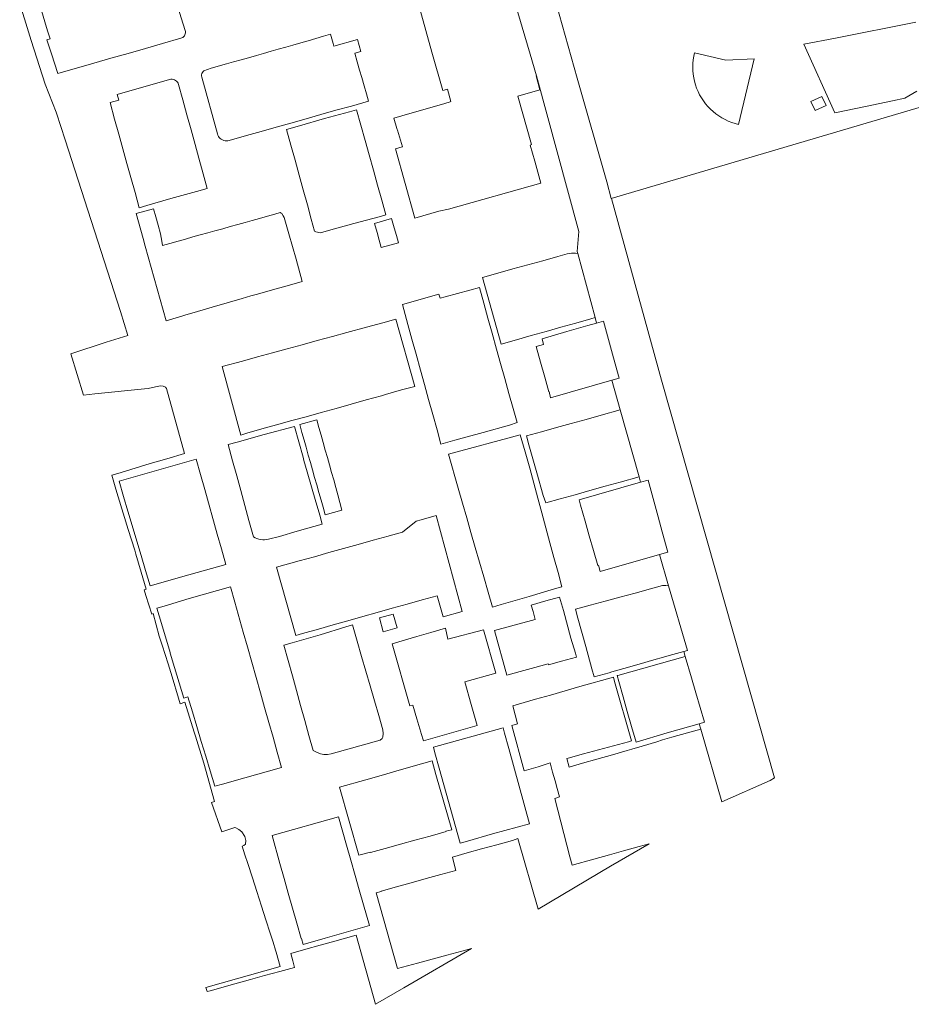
# Model space of a CAD drawing. Header units: metres. Extents: x 125062 to 130098, y 450277 to 452623.
# Tile 1 of 18: x 125281 to 125592, y 450617 to 450961. Entities that reach past the tile are written whole.
import ezdxf

# ---------------------------------------------------------------- set-up
doc = ezdxf.new("R2010")
doc.units = ezdxf.units.M
doc.layers.add('B-WE-KG-GRENS_PERCEEL-GV', color=150, linetype='Continuous', lineweight=18)

msp = doc.modelspace()

# ---------------------------------------------------------------- linework, layer by layer
at = {"layer": 'B-WE-KG-GRENS_PERCEEL-GV', "flags": 128}
for points in [[(125453.056, 450969.523), (125459.258, 450948.607), (125461.479, 450941.116), (125476.27, 450886.74), (125475.681, 450879.813), (125475.86, 450879.155), (125481.932, 450856.787), (125482.454, 450854.865), (125484.856, 450855.535), (125486.978, 450847.82), (125488.383, 450842.711), (125490.341, 450835.591), (125487.789, 450834.896), (125490.697, 450824.551), (125497.26, 450801.201), (125497.791, 450799.312), (125500.443, 450800.006), (125502.536, 450792.426), (125503.962, 450787.262), (125505.395, 450782.074), (125507.367, 450774.932), (125504.44, 450774.138), (125507.592, 450763.246), (125514.122, 450740.68), (125512.871, 450740.357), (125513.387, 450738.588), (125515.575, 450731.082), (125517.087, 450725.896), (125518.582, 450720.768), (125520.071, 450715.658), (125518.295, 450715.111), (125518.851, 450713.184), (125526.139, 450687.91), (125542.98, 450695.369), (125544.482, 450696.242), (125536.54, 450724.472), (125505.144, 450834.942), (125487.603, 450898.236), (125487.595, 450898.265), (125485.987, 450904.066), (125475.686, 450940.23), (125458.96, 450999.895)], [(125458.96, 450999.895), (125475.686, 450940.23), (125485.987, 450904.066), (125487.595, 450898.265), (125573.417, 450923.6), (125624.527, 450938.688)], [(125332.874, 450976.179), (125338.879, 450956.866), (125338.959, 450956.493), (125338.973, 450956.112), (125338.919, 450955.734), (125338.799, 450955.372), (125338.618, 450955.037), (125338.38, 450954.739), (125338.093, 450954.487), (125337.766, 450954.29), (125337.41, 450954.154), (125330.983, 450952.318), (125325.014, 450950.612), (125318.982, 450948.889), (125312.999, 450947.18), (125307.009, 450945.469), (125294.432, 450941.871), (125292.229, 450948.755), (125290.662, 450953.678), (125291.745, 450954.012), (125290.89, 450956.779), (125288.361, 450964.969)], [(125281.134, 450966.173), (125283.278, 450959.434), (125285.19, 450953.424), (125290.06, 450938.115), (125293.862, 450928.371), (125293.955, 450928.088), (125297.026, 450918.748), (125316.365, 450858.866), (125318.887, 450850.556), (125311.329, 450848.168), (125298.966, 450844.108), (125303.373, 450829.749), (125307.375, 450830.162), (125324.667, 450831.948), (125325.944, 450832.08), (125328.561, 450832.646), (125330.3, 450832.909), (125331.18, 450832.791), (125332.06, 450832.533), (125332.401, 450831.974), (125338.678, 450809.339), (125332.432, 450807.544), (125326.705, 450805.899), (125316.511, 450802.743), (125313.72, 450801.878), (125313.328, 450801.757), (125314.744, 450796.966), (125315.541, 450794.267), (125319.048, 450782.897), (125321.291, 450775.628), (125321.686, 450774.288), (125323.535, 450768.024), (125325.302, 450762.035), (125324.587, 450761.832), (125325.195, 450759.866), (125327.206, 450753.361), (125327.7, 450753.508), (125329.799, 450745.674), (125330.831, 450742.538), (125332.973, 450736.027), (125334.344, 450731.45), (125336.574, 450724.006), (125337.166, 450722.033), (125338.713, 450722.63), (125342.066, 450712.209), (125342.52, 450710.733), (125345.392, 450701.388), (125349.123, 450687.957), (125348.112, 450687.628), (125351.66, 450677.436), (125356.236, 450678.933), (125356.55, 450678.809), (125357.57, 450678.192), (125358.671, 450677.415), (125359.694, 450675.839), (125360.057, 450674.38), (125359.899, 450673.141), (125359.321, 450672.6), (125358.78, 450672.378), (125359.734, 450669.419), (125360.724, 450666.35), (125362.33, 450661.368), (125363.855, 450656.639), (125365.502, 450651.529), (125367.049, 450646.732), (125368.564, 450642.033), (125369.564, 450638.93), (125370.459, 450636.105), (125370.628, 450635.455), (125372.027, 450630.448), (125346.146, 450623.144), (125346.614, 450621.766), (125347.58, 450622.011), (125356.174, 450624.387), (125361.695, 450625.914), (125366.59, 450627.267), (125371.941, 450628.747), (125377.03, 450630.154), (125376.491, 450632.417), (125375.768, 450635.023), (125380.989, 450636.472), (125386.004, 450637.864), (125391.16, 450639.296), (125398.596, 450641.36), (125405.256, 450617.26), (125415.161, 450622.982), (125438.808, 450636.757), (125435.397, 450635.827), (125430.192, 450634.408), (125425.054, 450633.007), (125419.947, 450631.614), (125413.033, 450629.729), (125405.481, 450656.191), (125407.261, 450656.65), (125407.227, 450656.774), (125412.619, 450658.255), (125417.71, 450659.654), (125423, 450661.107), (125428.079, 450662.503), (125433.39, 450663.962), (125432.796, 450666.158), (125432.116, 450668.628), (125437.303, 450670.056), (125442.32, 450671.438), (125447.673, 450672.912), (125453.094, 450674.405), (125454.979, 450675.091), (125462.087, 450650.422), (125487.261, 450665.388), (125500.796, 450673.229), (125497.32, 450672.263), (125491.811, 450670.732), (125486.903, 450669.368), (125481.457, 450667.854), (125473.925, 450665.76), (125473.101, 450668.725), (125467.844, 450689.038), (125469.563, 450689.648), (125468.745, 450692.52), (125467.966, 450695.253), (125467.114, 450698.243), (125466.2, 450701.451), (125462.083, 450700.093), (125457.17, 450698.648), (125452.822, 450714.485), (125454.859, 450715.068), (125453.268, 450721.361), (125461.187, 450723.626), (125466.357, 450725.104), (125471.507, 450726.577), (125476.639, 450728.045), (125488.327, 450731.387), (125488.714, 450729.842), (125494.584, 450709.099), (125493.547, 450708.805), (125483.176, 450705.994), (125477.868, 450704.556), (125472.559, 450703.117), (125472.075, 450702.986), (125472.933, 450699.974), (125477.577, 450701.356), (125482.56, 450702.777), (125487.966, 450704.319), (125493.128, 450705.791), (125494.707, 450706.241), (125498.318, 450707.321), (125503.438, 450708.853), (125505.427, 450709.448), (125508.714, 450710.377), (125514.187, 450711.925), (125518.851, 450713.184), (125518.295, 450715.111), (125507.096, 450711.937), (125496.239, 450708.69), (125494.679, 450714.138), (125493.171, 450719.404), (125491.718, 450724.476), (125490.193, 450729.803), (125489.607, 450731.88), (125489.892, 450731.96), (125513.387, 450738.588), (125512.871, 450740.357), (125507.74, 450738.861), (125505.758, 450738.307), (125502.453, 450737.36), (125497.332, 450735.894), (125492.008, 450734.369), (125487.792, 450733.161), (125486.835, 450732.904), (125481.553, 450731.482), (125480.803, 450734.268), (125478.662, 450742.101), (125475.902, 450751.931), (125475.063, 450755.021), (125480.263, 450756.433), (125485.498, 450757.855), (125490.51, 450759.215), (125495.88, 450760.673), (125501.222, 450762.124), (125505.474, 450763.278), (125506.573, 450763.34), (125507.592, 450763.246), (125504.44, 450774.138), (125483.756, 450768.164), (125483.13, 450770.37), (125482.845, 450770.289), (125481.367, 450775.508), (125479.918, 450780.624), (125478.468, 450785.744), (125476.87, 450791.386), (125476.346, 450793.214), (125497.791, 450799.312), (125497.26, 450801.201), (125490.726, 450799.38), (125485.463, 450797.913), (125480.155, 450796.433), (125475.003, 450794.997), (125469.795, 450793.545), (125464.69, 450792.122), (125463.803, 450794.765), (125461.644, 450802.618), (125458.856, 450812.331), (125457.983, 450815.484), (125463.182, 450816.924), (125468.426, 450818.377), (125473.602, 450819.811), (125478.854, 450821.265), (125484.037, 450822.701), (125490.697, 450824.551), (125487.789, 450834.896), (125466.388, 450828.802), (125465.856, 450830.927), (125465.775, 450830.904), (125464.34, 450836.006), (125462.887, 450841.172), (125461.34, 450846.67), (125463.958, 450847.406), (125463.418, 450849.326), (125472.085, 450851.939), (125479.367, 450853.94), (125482.454, 450854.865), (125481.932, 450856.787), (125480.497, 450856.298), (125475.255, 450854.835), (125470.005, 450853.369), (125464.913, 450851.948), (125459.633, 450850.474), (125454.464, 450849.031), (125449.119, 450847.539), (125442.595, 450870.787), (125448.006, 450872.278), (125453.242, 450873.721), (125458.47, 450875.161), (125463.669, 450876.594), (125468.923, 450878.042), (125472.208, 450878.947), (125472.927, 450879.108), (125473.656, 450879.209), (125474.391, 450879.251), (125475.128, 450879.233), (125475.86, 450879.155), (125475.681, 450879.813), (125476.27, 450886.74), (125461.479, 450941.116), (125461.324, 450941.073), (125462.673, 450936.152), (125454.943, 450934.016), (125459.696, 450917.075), (125459.244, 450916.941), (125460.915, 450911.285), (125463.054, 450903.676), (125430.737, 450894.589), (125427.398, 450893.818), (125419.048, 450891.47), (125412.251, 450915.641), (125414.582, 450916.296), (125414.705, 450916.36), (125412.952, 450922.096), (125412.868, 450922.389), (125412.766, 450922.743), (125411.739, 450926.307), (125414.463, 450927.111), (125429.505, 450931.38), (125431.314, 450931.974), (125431.607, 450932.07), (125430.393, 450936.42), (125430.086, 450936.325), (125428.822, 450935.935), (125424.987, 450949.353), (125420.736, 450964.382)], [(125594.248, 450935.667), (125590.044, 450933.247), (125585.758, 450932.355), (125576.336, 450930.394), (125565.591, 450928.157), (125554.76, 450952.084), (125565.788, 450954.25), (125575.15, 450956.088), (125584.526, 450957.93), (125593.906, 450959.772)]]:
    msp.add_lwpolyline(points, dxfattribs=at)
for points in [[(125344.627, 450941.046), (125344.637, 450941.457), (125344.725, 450941.858), (125344.889, 450942.234), (125345.122, 450942.572), (125345.416, 450942.858), (125347.994, 450943.707), (125353.258, 450945.206), (125355.703, 450945.902), (125358.474, 450946.691), (125360.934, 450947.391), (125363.752, 450948.193), (125366.211, 450948.893), (125368.909, 450949.662), (125371.347, 450950.356), (125373.968, 450951.102), (125376.454, 450951.81), (125379.24, 450952.603), (125381.749, 450953.317), (125384.496, 450954.099), (125387.144, 450954.891), (125389.594, 450955.643), (125390.531, 450952.355), (125390.811, 450951.373), (125399.017, 450953.718), (125400.189, 450949.56), (125398.107, 450948.96), (125398.944, 450945.996), (125399.777, 450943.053), (125400.517, 450940.436), (125401.327, 450937.57), (125402.128, 450934.736), (125402.842, 450932.212), (125396.911, 450930.537), (125391.469, 450929.056), (125386.239, 450927.573), (125381.099, 450926.117), (125375.794, 450924.613), (125370.617, 450923.146), (125365.452, 450921.681), (125360.233, 450920.202), (125354.217, 450918.497), (125353.752, 450918.401), (125353.278, 450918.372), (125352.805, 450918.411), (125352.342, 450918.518), (125351.899, 450918.69), (125351.486, 450918.923), (125351.11, 450919.213), (125350.779, 450919.554), (125350.501, 450919.939), (125350.281, 450920.36), (125350.123, 450920.808), (125344.697, 450940.642)], [(125516.035, 450942.898), (125515.999, 450944.157), (125516.039, 450945.416), (125516.157, 450946.67), (125516.351, 450947.915), (125516.622, 450949.145), (125527.5, 450946.548), (125537.473, 450947.028), (125532.016, 450924.114), (125530.796, 450924.428), (125529.597, 450924.815), (125528.425, 450925.276), (125527.283, 450925.808), (125526.176, 450926.409), (125525.108, 450927.077), (125524.083, 450927.809), (125523.104, 450928.603), (125522.176, 450929.455), (125521.303, 450930.362), (125520.487, 450931.322), (125519.731, 450932.33), (125519.038, 450933.382), (125518.411, 450934.475), (125517.853, 450935.604), (125517.365, 450936.765), (125516.949, 450937.954), (125516.607, 450939.167), (125516.34, 450940.398), (125516.149, 450941.643)], [(125314.269, 450925.935), (125312.689, 450931.746), (125315.687, 450932.56), (125315.109, 450934.583), (125333.45, 450939.825), (125333.883, 450939.908), (125334.325, 450939.915), (125334.76, 450939.844), (125335.177, 450939.699), (125335.562, 450939.482), (125335.903, 450939.203), (125336.19, 450938.867), (125336.414, 450938.487), (125336.569, 450938.074), (125338.052, 450932.7), (125339.503, 450927.442), (125340.929, 450922.276), (125342.339, 450917.167), (125343.678, 450912.314), (125345.17, 450906.908), (125346.594, 450901.748), (125342.791, 450900.744), (125333.926, 450898.272), (125325.462, 450895.822), (125322.877, 450895.084), (125321.403, 450900.364), (125319.937, 450905.62), (125318.582, 450910.475), (125317.161, 450915.568), (125315.723, 450920.724)], [(125558.688, 450928.951), (125557.222, 450932.129), (125561.081, 450933.906), (125562.547, 450930.729)], [(125375.781, 450916.928), (125374.276, 450922.39), (125378.731, 450923.678), (125387.53, 450926.155), (125396.254, 450928.536), (125398.692, 450929.212), (125400.202, 450923.812), (125401.675, 450918.548), (125403.093, 450913.476), (125404.583, 450908.149), (125406.038, 450902.948), (125407.491, 450897.751), (125408.929, 450892.611), (125406.564, 450891.95), (125397.777, 450889.574), (125388.845, 450887.072), (125386.098, 450886.309), (125385.564, 450886.393), (125385.041, 450886.527), (125384.533, 450886.711), (125384.045, 450886.943), (125382.892, 450891.125), (125381.527, 450896.08), (125380.096, 450901.272), (125378.675, 450906.43), (125377.242, 450911.628)], [(125322.565, 450890.135), (125321.726, 450893.078), (125327.822, 450894.665), (125328.617, 450891.841), (125329.435, 450888.937), (125330.261, 450886.003), (125330.761, 450883.366), (125330.992, 450881.914), (125333.517, 450882.617), (125336.425, 450883.426), (125338.951, 450884.129), (125341.583, 450884.862), (125344.109, 450885.564), (125346.752, 450886.3), (125349.278, 450887.003), (125352.005, 450887.762), (125354.531, 450888.465), (125357.268, 450889.227), (125359.794, 450889.93), (125362.299, 450890.627), (125364.824, 450891.33), (125367.625, 450892.11), (125370.151, 450892.812), (125372.016, 450893.384), (125372.326, 450893.201), (125372.624, 450892.999), (125373.057, 450892.286), (125373.475, 450891.631), (125375.111, 450885.941), (125377.574, 450877.084), (125379.75, 450869.317), (125374.508, 450867.849), (125369.328, 450866.398), (125364.09, 450864.931), (125361.793, 450864.287), (125358.817, 450863.421), (125353.555, 450861.889), (125348.348, 450860.373), (125343.218, 450858.879), (125338.821, 450857.599), (125338.013, 450857.356), (125332.275, 450855.629), (125324.967, 450881.714), (125324.22, 450884.334), (125323.38, 450887.28)], [(125405.839, 450886.48), (125404.964, 450889.625), (125410.94, 450891.287), (125411.836, 450888.068), (125412.581, 450885.387), (125413.296, 450882.819), (125407.32, 450881.157), (125406.584, 450883.803)], [(125416.612, 450854.341), (125414.674, 450861.346), (125427.442, 450864.976), (125427.862, 450863.544), (125429.66, 450864.048), (125438.209, 450866.267), (125441.571, 450867.21), (125443.076, 450861.806), (125444.538, 450856.556), (125445.998, 450851.312), (125447.541, 450845.77), (125448.949, 450840.713), (125450.387, 450835.547), (125451.84, 450830.329), (125453.313, 450825.04), (125454.685, 450820.112), (125452.044, 450819.247), (125442.917, 450816.732), (125432.992, 450813.952), (125428.155, 450812.614), (125426.77, 450817.62), (125425.287, 450822.979), (125423.854, 450828.162), (125422.409, 450833.386), (125421.014, 450838.427), (125419.475, 450843.989), (125418.027, 450849.226)], [(125358.297, 450815.803), (125351.794, 450839.649), (125358.889, 450841.587), (125364.153, 450843.025), (125369.335, 450844.441), (125374.423, 450845.831), (125379.738, 450847.283), (125385, 450848.72), (125390.26, 450850.157), (125395.348, 450851.547), (125402.168, 450853.41), (125407.83, 450854.957), (125412.361, 450856.195), (125419.047, 450832.749), (125414.421, 450831.553), (125408.816, 450829.933), (125407.447, 450829.524), (125402.015, 450828.014), (125396.803, 450826.565), (125391.523, 450825.097), (125386.342, 450823.657), (125381.085, 450822.196), (125376.105, 450820.811), (125370.763, 450819.326), (125365.638, 450817.901), (125360.435, 450816.427)], [(125379.629, 450816.737), (125378.869, 450819.441), (125384.81, 450821.11), (125385.56, 450818.443), (125386.331, 450815.702), (125387.027, 450813.229), (125387.787, 450810.527), (125388.511, 450807.951), (125389.233, 450805.384), (125389.993, 450802.682), (125390.709, 450800.138), (125391.453, 450797.491), (125392.173, 450794.931), (125392.914, 450792.297), (125393.553, 450789.582), (125387.727, 450787.944), (125386.983, 450790.59), (125386.294, 450793.04), (125385.522, 450795.785), (125384.778, 450798.432), (125384.062, 450800.976), (125383.302, 450803.677), (125382.58, 450806.245), (125381.856, 450808.821), (125381.096, 450811.522), (125380.4, 450813.996)], [(125355.453, 450806.842), (125353.906, 450812.495), (125357.003, 450813.262), (125366.483, 450815.938), (125377.068, 450818.733), (125378.546, 450813.402), (125380.031, 450808.05), (125380.351, 450806.894), (125381.488, 450802.916), (125382.961, 450797.76), (125384.456, 450792.526), (125386.037, 450787.464), (125386.601, 450785.047), (125386.673, 450784.684), (125377.967, 450782.219), (125371.839, 450780.459), (125367.968, 450779.488), (125367.299, 450779.356), (125366.62, 450779.29), (125365.938, 450779.293), (125365.259, 450779.364), (125364.591, 450779.502), (125363.94, 450779.706), (125363.313, 450779.973), (125362.715, 450780.302), (125361.153, 450786.01), (125359.718, 450791.254), (125358.292, 450796.467), (125356.886, 450801.604)], [(125434.188, 450797.235), (125430.788, 450809.081), (125455.779, 450815.869), (125457.54, 450809.971), (125459.102, 450804.233), (125460.533, 450798.975), (125461.952, 450793.76), (125463.331, 450788.69), (125464.777, 450783.379), (125466.17, 450778.258), (125467.575, 450773.095), (125469.009, 450767.825), (125470.368, 450762.833), (125467.782, 450762.129), (125458.894, 450759.47), (125449.141, 450756.643), (125446.105, 450755.717), (125444.605, 450760.941), (125443.072, 450766.285), (125441.581, 450771.48), (125440.118, 450776.577), (125438.615, 450781.812), (125437.143, 450786.941), (125435.673, 450792.06)], [(125317.397, 450794.414), (125315.821, 450799.735), (125342.75, 450807.37), (125344.253, 450802.027), (125345.715, 450796.829), (125350.096, 450781.259), (125351.556, 450776.071), (125353.073, 450770.68), (125340.151, 450767.014), (125326.642, 450763.207), (125325.058, 450768.553), (125323.512, 450773.773), (125318.931, 450789.235)], [(125377.544, 450745.92), (125370.782, 450769.686), (125378.644, 450771.878), (125383.966, 450773.362), (125389.036, 450774.775), (125394.185, 450776.211), (125399.212, 450777.612), (125404.542, 450779.098), (125409.736, 450780.546), (125410.076, 450780.641), (125414.751, 450781.91), (125419.508, 450785.725), (125421.242, 450786.234), (125426.417, 450787.693), (125435.595, 450754.212), (125428.921, 450752.404), (125426.811, 450759.744), (125421.561, 450758.275), (125416.376, 450756.824), (125411.164, 450755.365), (125405.921, 450753.898), (125400.868, 450752.484), (125395.619, 450751.015), (125390.537, 450749.593), (125385.363, 450748.145), (125379.796, 450746.575)], [(125330.602, 450750.033), (125328.993, 450755.418), (125331.533, 450756.153), (125340.265, 450758.797), (125354.659, 450762.835), (125356.183, 450757.467), (125359.133, 450747.073), (125360.609, 450741.873), (125365.131, 450725.939), (125366.602, 450720.756), (125368.074, 450715.57), (125369.545, 450710.388), (125371.016, 450705.204), (125372.542, 450699.828), (125359.709, 450696.229), (125351.946, 450694.011), (125349.203, 450693.285), (125347.597, 450698.635), (125346.047, 450703.797), (125344.498, 450708.956), (125342.947, 450714.12), (125341.397, 450719.284), (125339.837, 450724.478), (125338.39, 450724.044), (125335.179, 450734.739), (125333.688, 450739.704), (125333.629, 450739.901)], [(125451.103, 450732.062), (125446.874, 450747.579), (125461.077, 450751.451), (125460.317, 450754.239), (125459.682, 450756.466), (125464.764, 450757.915), (125469.509, 450759.269), (125470.858, 450754.652), (125473.49, 450744.994), (125475.069, 450739.689), (125475.448, 450738.305), (125470.245, 450736.88), (125465.692, 450735.64), (125465.591, 450736.01)], [(125408.004, 450747.207), (125406.66, 450752.006), (125411.475, 450753.355), (125412.826, 450748.526)], [(125374.791, 450737.149), (125373.294, 450742.533), (125376.17, 450743.339), (125385.979, 450746.166), (125394.948, 450748.954), (125397.258, 450749.621), (125398.898, 450743.944), (125400.459, 450738.538), (125401.924, 450733.463), (125403.419, 450728.289), (125404.913, 450723.113), (125406.408, 450717.936), (125407.831, 450713.01), (125408.014, 450711.672), (125407.91, 450710.382), (125407.613, 450709.906), (125406.959, 450709.369), (125389.819, 450704.591), (125388.569, 450704.412), (125387.318, 450704.351), (125386.067, 450704.648), (125384.496, 450705.348), (125383.997, 450705.546), (125383.514, 450705.782), (125382.076, 450710.952), (125380.605, 450716.244), (125379.14, 450721.512), (125377.697, 450726.7), (125376.287, 450731.77)], [(125411.1, 450742.966), (125414.627, 450743.993), (125419.757, 450745.487), (125424.598, 450746.896), (125429.718, 450748.387), (125430.586, 450744.597), (125442.974, 450747.868), (125447.257, 450732.784), (125436.42, 450729.707), (125438.662, 450721.811), (125440.049, 450716.925), (125440.753, 450714.446), (125422.033, 450709.128), (125421.269, 450711.657), (125421.104, 450712.203), (125419.711, 450716.826), (125418.281, 450721.571), (125417.341, 450721.299)], [(125426.01, 450704.995), (125425.487, 450706.943), (125449.845, 450713.679), (125450.371, 450711.766), (125451.842, 450706.425), (125459.066, 450680.196), (125446.139, 450676.665), (125437.438, 450674.202), (125434.875, 450673.467), (125427.509, 450699.662)], [(125399.525, 450669.256), (125392.72, 450692.975), (125401.874, 450695.575), (125407.276, 450697.11), (125412.367, 450698.556), (125417.656, 450700.059), (125425.042, 450702.157), (125426.402, 450697.428), (125431.914, 450678.137), (125429.898, 450677.623), (125429.938, 450677.478), (125424.333, 450675.923), (125419.043, 450674.456), (125414.008, 450673.059), (125408.638, 450671.57), (125403.585, 450670.168), (125403.545, 450670.313)], [(125371.968, 450666.327), (125369.212, 450676.12), (125392.382, 450682.642), (125395.207, 450672.732), (125396.697, 450667.503), (125398.198, 450662.237), (125399.629, 450657.22), (125401.135, 450651.934), (125403.187, 450644.738), (125395.077, 450642.426), (125387.715, 450640.345), (125380.069, 450638.088), (125379.46, 450640.253), (125379.316, 450640.212), (125377.808, 450645.573), (125376.337, 450650.798), (125374.873, 450656.004), (125373.429, 450661.135)]]:
    msp.add_lwpolyline(points, close=True, dxfattribs=at)

doc.saveas('drawing.dxf')
